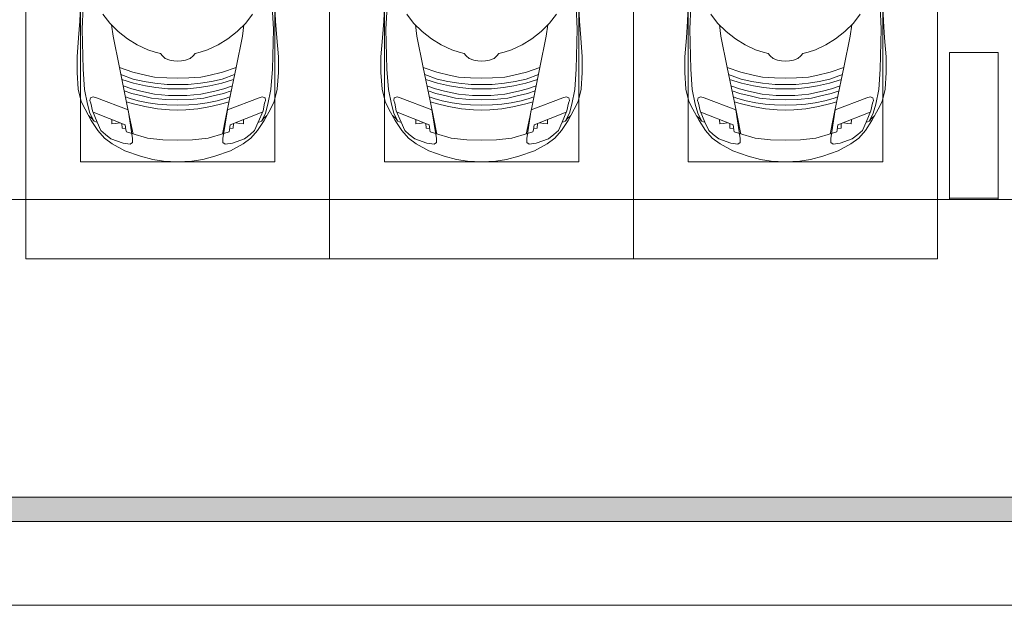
# Model space of a CAD drawing. Header units: millimetres. Extents: x -32229 to 291619, y -13689 to 125138.
# Tile 65 of 256: x -12715 to -4615, y 96200 to 101019. Entities that reach past the tile are written whole.
import ezdxf

# ---------------------------------------------------------------- set-up
doc = ezdxf.new("R2010")
doc.units = ezdxf.units.MM
for name, color, linetype, lineweight in [('A-DETL-GENF-OTLN', 7, 'Continuous', 18), ('A-FLOR-____-OTLN', 7, 'Continuous', 18), ('A-GENM-____-OTLN', 7, 'Continuous', 18), ('C-PRKG-____-OTLN', 7, 'Continuous', 18), ('M-EQPM-____-OTLN', 7, 'Continuous', 18), ('S-COLS-____-MCUT', 7, 'Continuous', 40)]:
    doc.layers.add(name, color=color, linetype=linetype, lineweight=lineweight)

# ---------------------------------------------------------------- blocks, each defined once
blk = doc.blocks.new('АР_Машиноместо - 4900x2400_М__5300х2500_-V39--02 ЭМ')
at = {"layer": 'A-DETL-GENF-OTLN', "color": 253, "lineweight": 13, "true_color": 0xaaaaaa}
for p, q in [((444.9, 1956.8), (453, 2159.1)), ((2055.1, 1956.8), (2047, 2159.1)), ((434.8, 1820.7), (444.9, 1956.8)), ((690.7, 1941.6), (634.6, 2015)), ((1809.3, 1941.6), (1865.4, 2015)), ((2065.2, 1820.7), (2055.1, 1956.8)), ((761.1, 1871.7), (690.7, 1941.6)), ((718.3, 1834.2), (705.7, 1926.7)), ((837.5, 1812.1), (761.1, 1871.7)), ((1662.5, 1812.1), (1738.9, 1871.7)), ((1738.9, 1871.7), (1809.3, 1941.6)), ((1781.7, 1834.2), (1794.3, 1926.7)), ((422, 1662.9), (434.8, 1820.7)), ((770, 1576.5), (718.3, 1834.2)), ((917, 1761.1), (837.5, 1812.1)), ((1583, 1761.1), (1662.5, 1812.1)), ((1730, 1576.5), (1781.7, 1834.2)), ((2078, 1662.9), (2065.2, 1820.7)), ((1004.2, 1721.4), (917, 1761.1)), ((1064.9, 1700.5), (1004.2, 1721.4)), ((1435.1, 1700.5), (1495.8, 1721.4)), ((1495.8, 1721.4), (1583, 1761.1)), ((422, 1534.1), (422, 1662.9)), ((1107.2, 1689.8), (1064.9, 1700.5)), ((1123.5, 1670.9), (1107.2, 1689.8)), ((1147.5, 1650.5), (1123.5, 1670.9)), ((1184.7, 1635.7), (1147.5, 1650.5)), ((1217.8, 1629.1), (1184.7, 1635.7)), ((1217.8, 1629.1), (1250, 1626.8)), ((1282.2, 1629.1), (1250, 1626.8)), ((1282.2, 1629.1), (1315.3, 1635.7)), ((1315.3, 1635.7), (1352.5, 1650.5)), ((1352.5, 1650.5), (1376.5, 1670.9)), ((1376.5, 1670.9), (1392.8, 1689.8)), ((1392.8, 1689.8), (1435.1, 1700.5)), ((2078, 1534.1), (2078, 1662.9)), ((826.8, 1300.9), (770, 1576.5)), ((881.7, 1536.4), (770, 1576.5)), ((1618.3, 1536.4), (1730, 1576.5)), ((1673.2, 1300.9), (1730, 1576.5)), ((430.8, 1396.6), (422, 1534.1)), ((884.3, 1480.8), (782, 1518.1)), ((887, 1446.5), (790.4, 1477.3)), ((994.9, 1509.3), (881.7, 1536.4)), ((973.4, 1459.7), (884.3, 1480.8)), ((1061.9, 1445.7), (973.4, 1459.7)), ((1060, 1496.1), (994.9, 1509.3)), ((1159.3, 1489.1), (1060, 1496.1)), ((1250, 1488.3), (1159.3, 1489.1)), ((1250, 1488.3), (1340.7, 1489.1)), ((1340.7, 1489.1), (1440, 1496.1)), ((1438.1, 1445.7), (1526.6, 1459.7)), ((1440, 1496.1), (1505.1, 1509.3)), ((1505.1, 1509.3), (1618.3, 1536.4)), ((1526.6, 1459.7), (1615.7, 1480.8)), ((1613, 1446.5), (1709.6, 1477.3)), ((1615.7, 1480.8), (1718, 1518.1)), ((2069.2, 1396.6), (2078, 1534.1)), ((455.7, 1296.1), (430.8, 1396.6)), ((871.4, 1401.1), (800.5, 1424.6)), ((873.8, 1361.2), (809.9, 1383.1)), ((945.3, 1380.6), (871.4, 1401.1)), ((986.2, 1425.6), (887, 1446.5)), ((1059, 1354.8), (945.3, 1380.6)), ((1070, 1410.4), (986.2, 1425.6)), ((1163.9, 1435.1), (1061.9, 1445.7)), ((1168.3, 1399.8), (1070, 1410.4)), ((1250, 1435.1), (1163.9, 1435.1)), ((1250, 1400.1), (1168.3, 1399.8)), ((1250, 1435.1), (1336.1, 1435.1)), ((1250, 1400.1), (1331.7, 1399.8)), ((1331.7, 1399.8), (1430, 1410.4)), ((1336.1, 1435.1), (1438.1, 1445.7)), ((1430, 1410.4), (1513.8, 1425.6)), ((1441, 1354.8), (1554.7, 1380.6)), ((1513.8, 1425.6), (1613, 1446.5)), ((1554.7, 1380.6), (1628.6, 1401.1)), ((1626.2, 1361.2), (1690.1, 1383.1)), ((1628.6, 1401.1), (1699.5, 1424.6)), ((2044.3, 1296.1), (2069.2, 1396.6)), ((487.4, 1232.1), (455.7, 1296.1)), ((527.2, 1305.2), (531.8, 1326)), ((535, 1280.6), (527.2, 1305.2)), ((531.8, 1326), (554.4, 1333.3)), ((554.4, 1333.3), (580.7, 1327.1)), ((580.7, 1327.1), (841.1, 1225.9)), ((859.1, 1321.2), (819.9, 1334.4)), ((853.8, 1167.4), (826.8, 1300.9)), ((925.2, 1301.6), (859.1, 1321.2)), ((958.3, 1341.1), (873.8, 1361.2)), ((1007.1, 1283.7), (925.2, 1301.6)), ((1035, 1323.2), (958.3, 1341.1)), ((1148.3, 1312.4), (1035, 1323.2)), ((1174.5, 1344.2), (1059, 1354.8)), ((1250, 1309.3), (1148.3, 1312.4)), ((1250, 1344.9), (1174.5, 1344.2)), ((1250, 1344.9), (1325.5, 1344.2)), ((1250, 1309.3), (1351.7, 1312.4)), ((1325.5, 1344.2), (1441, 1354.8)), ((1351.7, 1312.4), (1465, 1323.2)), ((1465, 1323.2), (1541.7, 1341.1)), ((1492.9, 1283.7), (1574.8, 1301.6)), ((1541.7, 1341.1), (1626.2, 1361.2)), ((1574.8, 1301.6), (1640.9, 1321.2)), ((1640.9, 1321.2), (1680.1, 1334.4)), ((1646.2, 1167.4), (1673.2, 1300.9)), ((1919.3, 1327.1), (1658.9, 1225.9)), ((1945.6, 1333.3), (1919.3, 1327.1)), ((1968.2, 1326), (1945.6, 1333.3)), ((1965, 1280.6), (1972.8, 1305.2)), ((1972.8, 1305.2), (1968.2, 1326)), ((2012.6, 1232.1), (2044.3, 1296.1)), ((539.3, 1140.4), (487.4, 1232.1)), ((548.2, 1220.1), (535, 1280.6)), ((586.9, 1126.3), (548.2, 1220.1)), ((876.3, 1278.7), (828.3, 1293.7)), ((841.1, 1225.9), (877.7, 991.4)), ((978.6, 1254.6), (876.3, 1278.7)), ((1084.1, 1236), (978.6, 1254.6)), ((1083.6, 1274.6), (1007.1, 1283.7)), ((1159.1, 1267.9), (1083.6, 1274.6)), ((1182.5, 1227.5), (1084.1, 1236)), ((1250, 1266.6), (1159.1, 1267.9)), ((1250, 1223.7), (1182.5, 1227.5)), ((1250, 1266.6), (1340.9, 1267.9)), ((1250, 1223.7), (1317.5, 1227.5)), ((1317.5, 1227.5), (1415.9, 1236)), ((1340.9, 1267.9), (1416.4, 1274.6)), ((1415.9, 1236), (1521.4, 1254.6)), ((1416.4, 1274.6), (1492.9, 1283.7)), ((1521.4, 1254.6), (1623.7, 1278.7)), ((1658.9, 1225.9), (1622.3, 991.4)), ((1623.7, 1278.7), (1671.7, 1293.7)), ((1913.1, 1126.3), (1951.8, 1220.1)), ((1951.8, 1220.1), (1965, 1280.6)), ((1960.7, 1140.4), (2012.6, 1232.1)), ((540.4, 1159.6), (516.2, 1180.5)), ((593.2, 1056.8), (539.3, 1140.4)), ((561.3, 1132.6), (540.4, 1159.6)), ((882.6, 1027.5), (853.8, 1167.4)), ((1617.4, 1027.5), (1646.2, 1167.4)), ((1906.8, 1056.8), (1960.7, 1140.4)), ((1938.7, 1132.6), (1959.6, 1159.6)), ((1959.6, 1159.6), (1983.8, 1180.5)), ((589, 1121.6), (561.3, 1132.6)), ((617.9, 1057.3), (586.9, 1126.3)), ((647.2, 992.8), (593.2, 1056.8)), ((654.7, 1024.4), (617.9, 1057.3)), ((1845.3, 1024.4), (1882.1, 1057.3)), ((1852.8, 992.8), (1906.8, 1056.8)), ((1882.1, 1057.3), (1913.1, 1126.3)), ((1911, 1121.6), (1938.7, 1132.6)), ((711.9, 946.2), (647.2, 992.8)), ((700.9, 989.1), (655, 1024.3)), ((800.1, 952.6), (700.9, 989.1)), ((1000.2, 994.5), (871.4, 1031.3)), ((877.7, 991.4), (877.7, 958.9)), ((1127.4, 979.8), (1000.2, 994.5)), ((1250, 977.6), (1127.4, 979.8)), ((1250, 977.6), (1372.6, 979.8)), ((1372.6, 979.8), (1499.8, 994.5)), ((1499.8, 994.5), (1628.6, 1031.3)), ((1622.3, 991.4), (1622.3, 958.9)), ((1699.9, 952.6), (1799.1, 989.1)), ((1788.1, 946.2), (1852.8, 992.8)), ((1799.1, 989.1), (1845, 1024.3)), ((815.8, 891), (711.9, 946.2)), ((859, 944.1), (800.1, 952.6)), ((877.7, 958.9), (859, 944.1)), ((1622.3, 958.9), (1641, 944.1)), ((1641, 944.1), (1699.9, 952.6)), ((1684.2, 891), (1788.1, 946.2)), ((943.3, 845.1), (815.8, 891)), ((1044.2, 818.6), (943.3, 845.1)), ((1132.7, 806), (1044.2, 818.6)), ((1367.3, 806), (1455.8, 818.6)), ((1455.8, 818.6), (1556.7, 845.1)), ((1556.7, 845.1), (1684.2, 891)), ((1250, 800), (1132.7, 806)), ((1250, 800), (1367.3, 806))]:
    blk.add_line(p, q, dxfattribs=at)
at = {"layer": 'A-DETL-GENF-OTLN', "color": 254, "lineweight": 13, "true_color": 0xd4d4d4}
for p, q in [((462.8, 1889.5), (471.8, 2077.7)), ((2037.2, 1889.5), (2028.2, 2077.7)), ((470.9, 1561.4), (462.8, 1889.5)), ((2029.1, 1561.4), (2037.2, 1889.5)), ((483.4, 1395.6), (470.9, 1561.4)), ((2016.6, 1395.6), (2029.1, 1561.4)), ((507.4, 1274.3), (483.4, 1395.6)), ((1992.6, 1274.3), (2016.6, 1395.6)), ((527.9, 1198.6), (507.4, 1274.3)), ((1972.1, 1198.6), (1992.6, 1274.3)), ((561.7, 1132.1), (527.9, 1198.6)), ((818.8, 1102.9), (554, 1208.1)), ((709.1, 1112.7), (708.2, 1146.9)), ((1681.2, 1102.9), (1946, 1208.1)), ((1790.9, 1112.7), (1791.8, 1146.9)), ((1938.3, 1132.1), (1972.1, 1198.6)), ((737.7, 1113.6), (709.1, 1112.7)), ((772.6, 1121.3), (737.7, 1113.6)), ((792.9, 1076.2), (791.2, 1114.5)), ((823.3, 1074.4), (792.9, 1076.2)), ((824.1, 1063.7), (818.8, 1102.9)), ((827.7, 1045), (824.1, 1063.7)), ((1672.3, 1045), (1675.9, 1063.7)), ((1675.9, 1063.7), (1681.2, 1102.9)), ((1676.7, 1074.4), (1707.1, 1076.2)), ((1707.1, 1076.2), (1708.8, 1114.5)), ((1727.4, 1121.3), (1762.3, 1113.6)), ((1762.3, 1113.6), (1790.9, 1112.7)), ((871.3, 1031.9), (827.7, 1045)), ((1628.7, 1031.9), (1672.3, 1045))]:
    blk.add_line(p, q, dxfattribs=at)
at = {"layer": 'C-PRKG-____-OTLN', "color": 253, "lineweight": 13, "true_color": 0xaaaaaa}
for p, q in [((0, 0), (0, 5300)), ((2500, 0), (2500, 5300)), ((450, 800), (450, 4500)), ((2050, 800), (2050, 4500)), ((450, 800), (2050, 800)), ((2500, 0), (0, 0))]:
    blk.add_line(p, q, dxfattribs=at)
blk = doc.blocks.new('АР_Машиноместо - 4900x2400_М__5300х2500_-2211001--02 ЭМ')
at = {"layer": 'A-DETL-GENF-OTLN', "color": 253, "lineweight": 13, "true_color": 0xaaaaaa}
for p, q in [((1132.7, -806), (1044.2, -818.6)), ((1250, -800), (1132.7, -806)), ((1250, -800), (1367.3, -806)), ((1367.3, -806), (1455.8, -818.6)), ((815.8, -891), (711.9, -946.2)), ((943.3, -845.1), (815.8, -891)), ((1044.2, -818.6), (943.3, -845.1)), ((1455.8, -818.6), (1556.7, -845.1)), ((1556.7, -845.1), (1684.2, -891)), ((1684.2, -891), (1788.1, -946.2)), ((711.9, -946.2), (647.2, -992.8)), ((800.1, -952.6), (700.9, -989.1)), ((859, -944.1), (800.1, -952.6)), ((877.7, -958.9), (859, -944.1)), ((877.7, -991.4), (877.7, -958.9)), ((1622.3, -958.9), (1641, -944.1)), ((1622.3, -991.4), (1622.3, -958.9)), ((1641, -944.1), (1699.9, -952.6)), ((1699.9, -952.6), (1799.1, -989.1)), ((1788.1, -946.2), (1852.8, -992.8)), ((647.2, -992.8), (593.2, -1056.8)), ((654.7, -1024.4), (617.9, -1057.3)), ((700.9, -989.1), (655, -1024.3)), ((841.1, -1225.9), (877.7, -991.4)), ((882.6, -1027.5), (853.8, -1167.4)), ((1000.2, -994.5), (871.4, -1031.3)), ((1127.4, -979.8), (1000.2, -994.5)), ((1250, -977.6), (1127.4, -979.8)), ((1250, -977.6), (1372.6, -979.8)), ((1372.6, -979.8), (1499.8, -994.5)), ((1499.8, -994.5), (1628.6, -1031.3)), ((1617.4, -1027.5), (1646.2, -1167.4)), ((1658.9, -1225.9), (1622.3, -991.4)), ((1799.1, -989.1), (1845, -1024.3)), ((1845.3, -1024.4), (1882.1, -1057.3)), ((1852.8, -992.8), (1906.8, -1056.8)), ((593.2, -1056.8), (539.3, -1140.4)), ((561.3, -1132.6), (540.4, -1159.6)), ((586.9, -1126.3), (548.2, -1220.1)), ((589, -1121.6), (561.3, -1132.6)), ((617.9, -1057.3), (586.9, -1126.3)), ((1882.1, -1057.3), (1913.1, -1126.3)), ((1906.8, -1056.8), (1960.7, -1140.4)), ((1911, -1121.6), (1938.7, -1132.6)), ((1913.1, -1126.3), (1951.8, -1220.1)), ((1938.7, -1132.6), (1959.6, -1159.6)), ((539.3, -1140.4), (487.4, -1232.1)), ((540.4, -1159.6), (516.2, -1180.5)), ((853.8, -1167.4), (826.8, -1300.9)), ((1646.2, -1167.4), (1673.2, -1300.9)), ((1959.6, -1159.6), (1983.8, -1180.5)), ((1960.7, -1140.4), (2012.6, -1232.1)), ((487.4, -1232.1), (455.7, -1296.1)), ((535, -1280.6), (527.2, -1305.2)), ((548.2, -1220.1), (535, -1280.6)), ((580.7, -1327.1), (841.1, -1225.9)), ((876.3, -1278.7), (828.3, -1293.7)), ((978.6, -1254.6), (876.3, -1278.7)), ((1007.1, -1283.7), (925.2, -1301.6)), ((1084.1, -1236), (978.6, -1254.6)), ((1083.6, -1274.6), (1007.1, -1283.7)), ((1159.1, -1267.9), (1083.6, -1274.6)), ((1182.5, -1227.5), (1084.1, -1236)), ((1250, -1266.6), (1159.1, -1267.9)), ((1250, -1223.7), (1182.5, -1227.5)), ((1250, -1223.7), (1317.5, -1227.5)), ((1250, -1266.6), (1340.9, -1267.9)), ((1317.5, -1227.5), (1415.9, -1236)), ((1340.9, -1267.9), (1416.4, -1274.6)), ((1415.9, -1236), (1521.4, -1254.6)), ((1416.4, -1274.6), (1492.9, -1283.7)), ((1492.9, -1283.7), (1574.8, -1301.6)), ((1521.4, -1254.6), (1623.7, -1278.7)), ((1623.7, -1278.7), (1671.7, -1293.7)), ((1919.3, -1327.1), (1658.9, -1225.9)), ((1951.8, -1220.1), (1965, -1280.6)), ((1965, -1280.6), (1972.8, -1305.2)), ((2012.6, -1232.1), (2044.3, -1296.1)), ((455.7, -1296.1), (430.8, -1396.6)), ((527.2, -1305.2), (531.8, -1326)), ((531.8, -1326), (554.4, -1333.3)), ((554.4, -1333.3), (580.7, -1327.1)), ((826.8, -1300.9), (770, -1576.5)), ((873.8, -1361.2), (809.9, -1383.1)), ((859.1, -1321.2), (819.9, -1334.4)), ((925.2, -1301.6), (859.1, -1321.2)), ((958.3, -1341.1), (873.8, -1361.2)), ((1059, -1354.8), (945.3, -1380.6)), ((1035, -1323.2), (958.3, -1341.1)), ((1148.3, -1312.4), (1035, -1323.2)), ((1174.5, -1344.2), (1059, -1354.8)), ((1250, -1309.3), (1148.3, -1312.4)), ((1250, -1344.9), (1174.5, -1344.2)), ((1250, -1309.3), (1351.7, -1312.4)), ((1250, -1344.9), (1325.5, -1344.2)), ((1325.5, -1344.2), (1441, -1354.8)), ((1351.7, -1312.4), (1465, -1323.2)), ((1441, -1354.8), (1554.7, -1380.6)), ((1465, -1323.2), (1541.7, -1341.1)), ((1541.7, -1341.1), (1626.2, -1361.2)), ((1574.8, -1301.6), (1640.9, -1321.2)), ((1626.2, -1361.2), (1690.1, -1383.1)), ((1640.9, -1321.2), (1680.1, -1334.4)), ((1673.2, -1300.9), (1730, -1576.5)), ((1945.6, -1333.3), (1919.3, -1327.1)), ((1968.2, -1326), (1945.6, -1333.3)), ((1972.8, -1305.2), (1968.2, -1326)), ((2044.3, -1296.1), (2069.2, -1396.6)), ((430.8, -1396.6), (422, -1534.1)), ((887, -1446.5), (790.4, -1477.3)), ((871.4, -1401.1), (800.5, -1424.6)), ((945.3, -1380.6), (871.4, -1401.1)), ((986.2, -1425.6), (887, -1446.5)), ((1061.9, -1445.7), (973.4, -1459.7)), ((1070, -1410.4), (986.2, -1425.6)), ((1163.9, -1435.1), (1061.9, -1445.7)), ((1168.3, -1399.8), (1070, -1410.4)), ((1250, -1435.1), (1163.9, -1435.1)), ((1250, -1400.1), (1168.3, -1399.8)), ((1250, -1400.1), (1331.7, -1399.8)), ((1250, -1435.1), (1336.1, -1435.1)), ((1331.7, -1399.8), (1430, -1410.4)), ((1336.1, -1435.1), (1438.1, -1445.7)), ((1430, -1410.4), (1513.8, -1425.6)), ((1438.1, -1445.7), (1526.6, -1459.7)), ((1513.8, -1425.6), (1613, -1446.5)), ((1554.7, -1380.6), (1628.6, -1401.1)), ((1613, -1446.5), (1709.6, -1477.3)), ((1628.6, -1401.1), (1699.5, -1424.6)), ((2069.2, -1396.6), (2078, -1534.1)), ((422, -1534.1), (422, -1662.9)), ((881.7, -1536.4), (770, -1576.5)), ((884.3, -1480.8), (782, -1518.1)), ((994.9, -1509.3), (881.7, -1536.4)), ((973.4, -1459.7), (884.3, -1480.8)), ((1060, -1496.1), (994.9, -1509.3)), ((1159.3, -1489.1), (1060, -1496.1)), ((1250, -1488.3), (1159.3, -1489.1)), ((1250, -1488.3), (1340.7, -1489.1)), ((1340.7, -1489.1), (1440, -1496.1)), ((1440, -1496.1), (1505.1, -1509.3)), ((1505.1, -1509.3), (1618.3, -1536.4)), ((1526.6, -1459.7), (1615.7, -1480.8)), ((1615.7, -1480.8), (1718, -1518.1)), ((1618.3, -1536.4), (1730, -1576.5)), ((2078, -1534.1), (2078, -1662.9)), ((770, -1576.5), (718.3, -1834.2)), ((1730, -1576.5), (1781.7, -1834.2)), ((422, -1662.9), (434.8, -1820.7)), ((1064.9, -1700.5), (1004.2, -1721.4)), ((1107.2, -1689.8), (1064.9, -1700.5)), ((1123.5, -1670.9), (1107.2, -1689.8)), ((1147.5, -1650.5), (1123.5, -1670.9)), ((1184.7, -1635.7), (1147.5, -1650.5)), ((1217.8, -1629.1), (1184.7, -1635.7)), ((1217.8, -1629.1), (1250, -1626.8)), ((1282.2, -1629.1), (1250, -1626.8)), ((1282.2, -1629.1), (1315.3, -1635.7)), ((1315.3, -1635.7), (1352.5, -1650.5)), ((1352.5, -1650.5), (1376.5, -1670.9)), ((1376.5, -1670.9), (1392.8, -1689.8)), ((1392.8, -1689.8), (1435.1, -1700.5)), ((1435.1, -1700.5), (1495.8, -1721.4)), ((2078, -1662.9), (2065.2, -1820.7)), ((917, -1761.1), (837.5, -1812.1)), ((1004.2, -1721.4), (917, -1761.1)), ((1495.8, -1721.4), (1583, -1761.1)), ((1583, -1761.1), (1662.5, -1812.1)), ((434.8, -1820.7), (444.9, -1956.8)), ((718.3, -1834.2), (705.7, -1926.7)), ((837.5, -1812.1), (761.1, -1871.7)), ((1662.5, -1812.1), (1738.9, -1871.7)), ((1781.7, -1834.2), (1794.3, -1926.7)), ((2065.2, -1820.7), (2055.1, -1956.8)), ((690.7, -1941.6), (634.6, -2015)), ((761.1, -1871.7), (690.7, -1941.6)), ((1738.9, -1871.7), (1809.3, -1941.6)), ((1809.3, -1941.6), (1865.4, -2015)), ((444.9, -1956.8), (453, -2159.1)), ((2055.1, -1956.8), (2047, -2159.1))]:
    blk.add_line(p, q, dxfattribs=at)
at = {"layer": 'A-DETL-GENF-OTLN', "color": 254, "lineweight": 13, "true_color": 0xd4d4d4}
for p, q in [((827.7, -1045), (824.1, -1063.7)), ((871.3, -1031.9), (827.7, -1045)), ((1628.7, -1031.9), (1672.3, -1045)), ((1672.3, -1045), (1675.9, -1063.7)), ((561.7, -1132.1), (527.9, -1198.6)), ((818.8, -1102.9), (554, -1208.1)), ((709.1, -1112.7), (708.2, -1146.9)), ((737.7, -1113.6), (709.1, -1112.7)), ((772.6, -1121.3), (737.7, -1113.6)), ((792.9, -1076.2), (791.2, -1114.5)), ((823.3, -1074.4), (792.9, -1076.2)), ((824.1, -1063.7), (818.8, -1102.9)), ((1675.9, -1063.7), (1681.2, -1102.9)), ((1676.7, -1074.4), (1707.1, -1076.2)), ((1681.2, -1102.9), (1946, -1208.1)), ((1707.1, -1076.2), (1708.8, -1114.5)), ((1727.4, -1121.3), (1762.3, -1113.6)), ((1762.3, -1113.6), (1790.9, -1112.7)), ((1790.9, -1112.7), (1791.8, -1146.9)), ((1938.3, -1132.1), (1972.1, -1198.6)), ((527.9, -1198.6), (507.4, -1274.3)), ((1972.1, -1198.6), (1992.6, -1274.3)), ((507.4, -1274.3), (483.4, -1395.6)), ((1992.6, -1274.3), (2016.6, -1395.6)), ((483.4, -1395.6), (470.9, -1561.4)), ((2016.6, -1395.6), (2029.1, -1561.4)), ((470.9, -1561.4), (462.8, -1889.5)), ((2029.1, -1561.4), (2037.2, -1889.5)), ((462.8, -1889.5), (471.8, -2077.7)), ((2037.2, -1889.5), (2028.2, -2077.7))]:
    blk.add_line(p, q, dxfattribs=at)
at = {"layer": 'C-PRKG-____-OTLN', "color": 253, "lineweight": 13, "true_color": 0xaaaaaa}
for p, q in [((2500, 0), (0, 0)), ((0, 0), (0, -5300)), ((2500, 0), (2500, -5300)), ((450, -800), (450, -4500)), ((450, -800), (2050, -800)), ((2050, -800), (2050, -4500))]:
    blk.add_line(p, q, dxfattribs=at)
blk = doc.blocks.new('АР_Лоток - 200х100h_ЛВ1-7240422--02 ЭМ')
at = {"layer": 'M-EQPM-____-OTLN', "lineweight": 13, "true_color": 0xf3f3f3}
blk.add_hatch(color=7, dxfattribs=at).paths.add_polyline_path([(40625.4, -100), (42000, -100), (42000, 100), (0, 100), (0, -100), (39550, -100)])
blk = doc.blocks.new('АР-Заполнение деф_ шва - Д_ш_-4425338--02 ЭМ')
at = {"layer": 'A-GENM-____-OTLN', "color": 253, "lineweight": 13, "true_color": 0xaaaaaa}
blk.add_line((0, -25), (43650, -25), dxfattribs=at)
blk = doc.blocks.new('Наметкина 10_РД_АР_П_отсоединено_rvt-1--02 ЭМ')
at = {"layer": 'A-FLOR-____-OTLN', "color": 253, "lineweight": 13, "true_color": 0xaaaaaa}
for p, q in [((-5064.7, 99540), (-5064.7, 99550)), ((-4664.7, 99550), (-4664.7, 99540)), ((-19914.7, 99540), (19635.3, 99540)), ((-12764.7, 99540), (-5064.7, 99540)), ((-4664.7, 99540), (3035.3, 99540)), ((-19914.7, 97090), (22085.3, 97090)), ((22285.3, 96890), (-19914.7, 96890)), ((22685.3, 96200), (-19914.7, 96200))]:
    blk.add_line(p, q, dxfattribs=at)
at = {"layer": 'S-COLS-____-MCUT', "color": 253, "lineweight": 15, "true_color": 0xaaaaaa}
for p, q in [((-4664.7, 100750), (-5064.7, 100750)), ((-5064.7, 100750), (-5064.7, 99550)), ((-4664.7, 99550), (-4664.7, 100750)), ((-5064.7, 99550), (-4664.7, 99550))]:
    blk.add_line(p, q, dxfattribs=at)
at = {"layer": 'A-GENM-____-OTLN', "color": 253, "lineweight": 13, "true_color": 0xaaaaaa, "rotation": 180}
blk.add_blockref('АР-Заполнение деф_ шва - Д_ш_-4425338--02 ЭМ', (22685.3, 96175), dxfattribs=at)
at = {"layer": 'C-PRKG-____-OTLN', "color": 253, "lineweight": 13, "true_color": 0xaaaaaa}
for p in [(-12664.7, 99050), (-7664.7, 99050)]:
    blk.add_blockref('АР_Машиноместо - 4900x2400_М__5300х2500_-V39--02 ЭМ', p, dxfattribs=at)
at = {"layer": 'C-PRKG-____-OTLN', "color": 253, "lineweight": 13, "true_color": 0xaaaaaa, "rotation": 180}
blk.add_blockref('АР_Машиноместо - 4900x2400_М__5300х2500_-2211001--02 ЭМ', (-7664.7, 99050), dxfattribs=at)
at = {"layer": 'M-EQPM-____-OTLN', "color": 253, "lineweight": 13, "true_color": 0xaaaaaa}
blk.add_blockref('АР_Лоток - 200х100h_ЛВ1-7240422--02 ЭМ', (-19914.7, 96990), dxfattribs=at)

msp = doc.modelspace()

# ---------------------------------------------------------------- block references
at = {"lineweight": 5}
msp.add_blockref('Наметкина 10_РД_АР_П_отсоединено_rvt-1--02 ЭМ', (0, 0), dxfattribs=at)

doc.saveas('drawing.dxf')
